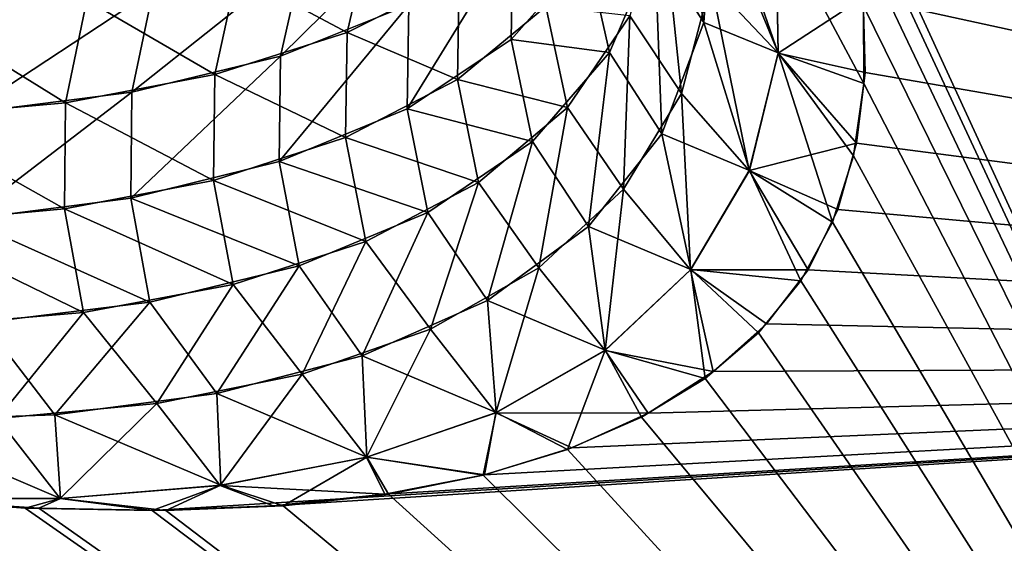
# Model space of a CAD drawing. Header units: millimetres. Extents: x -101 to 102, y -40 to 284.
# Tile 41 of 183: x -82.668 to -81.581, y 67.749 to 68.327. Entities that reach past the tile are written whole.
import ezdxf

# ---------------------------------------------------------------- set-up
doc = ezdxf.new("R2010")
doc.units = ezdxf.units.MM
doc.header["$LTSCALE"] = 65.185185
for name, color, linetype in [('53', 7, 'CONTINUOUS'), ('57', 7, 'CONTINUOUS'), ('59', 7, 'CONTINUOUS')]:
    doc.layers.add(name, color=color, linetype=linetype)

msp = doc.modelspace()

# ---------------------------------------------------------------- linework, layer by layer
at = {"layer": '53', "color": 7, "linetype": 'Continuous'}
for points in [[(-82.4566, 69.581, 31.96), (-79.8848, 67.9481, 32.1272), (-81.5688, 70.1591, 33.8955), (-82.4566, 69.581, 31.96)], [(-81.5698, 70.1584, -33.8932), (-79.8848, 67.9481, -32.1272), (-82.4566, 69.581, -31.96), (-81.5698, 70.1584, -33.8932)], [(-82.4566, 69.581, -31.96), (-79.8848, 67.9481, -32.1272), (-82.3394, 69.4452, -31.8656), (-82.4566, 69.581, -31.96)], [(-82.34, 69.446, 31.8663), (-79.8848, 67.9481, 32.1272), (-82.4566, 69.581, 31.96), (-82.34, 69.446, 31.8663)], [(-82.2336, 69.3156, 31.768), (-79.8848, 67.9481, 32.1272), (-82.34, 69.446, 31.8663), (-82.2336, 69.3156, 31.768)], [(-82.3394, 69.4452, -31.8656), (-79.8848, 67.9481, -32.1272), (-82.2327, 69.3143, -31.7669), (-82.3394, 69.4452, -31.8656)], [(-82.1375, 69.1899, 31.6651), (-79.8848, 67.9481, 32.1272), (-82.2336, 69.3156, 31.768), (-82.1375, 69.1899, 31.6651)], [(-82.2327, 69.3143, -31.7669), (-79.8848, 67.9481, -32.1272), (-82.1363, 69.1884, -31.6638), (-82.2327, 69.3143, -31.7669)], [(-82.0515, 69.0689, 31.5575), (-79.8848, 67.9481, 32.1272), (-82.1375, 69.1899, 31.6651), (-82.0515, 69.0689, 31.5575)], [(-82.1363, 69.1884, -31.6638), (-79.8848, 67.9481, -32.1272), (-82.0505, 69.0675, -31.5565), (-82.1363, 69.1884, -31.6638)], [(-81.9758, 68.9526, 31.4455), (-79.8848, 67.9481, 32.1272), (-82.0515, 69.0689, 31.5575), (-81.9758, 68.9526, 31.4455)], [(-82.0505, 69.0675, -31.5565), (-79.8848, 67.9481, -32.1272), (-81.9753, 68.9523, -31.4456), (-82.0505, 69.0675, -31.5565)], [(-81.9103, 68.841, 31.3289), (-79.8848, 67.9481, 32.1272), (-81.9758, 68.9526, 31.4455), (-81.9103, 68.841, 31.3289)], [(-81.9753, 68.9523, -31.4456), (-79.8848, 67.9481, -32.1272), (-81.9104, 68.8417, -31.3301), (-81.9753, 68.9523, -31.4456)], [(-81.9104, 68.8417, -31.3301), (-79.8848, 67.9481, -32.1272), (-81.8556, 68.7348, -31.2083), (-81.9104, 68.8417, -31.3301)], [(-81.8551, 68.7341, 31.2075), (-79.8848, 67.9481, 32.1272), (-81.9103, 68.841, 31.3289), (-81.8551, 68.7341, 31.2075)], [(-81.8556, 68.7348, -31.2083), (-79.8848, 67.9481, -32.1272), (-81.8102, 68.6306, -31.0792), (-81.8556, 68.7348, -31.2083)], [(-81.8103, 68.6317, 31.0811), (-79.8848, 67.9481, 32.1272), (-81.8551, 68.7341, 31.2075), (-81.8103, 68.6317, 31.0811)], [(-81.7754, 68.5337, 30.9498), (-79.8848, 67.9481, 32.1272), (-81.8103, 68.6317, 31.0811), (-81.7754, 68.5337, 30.9498)], [(-79.8848, 67.9481, -32.1272), (-80.8348, 66.511, -28.3431), (-81.8102, 68.6306, -31.0792), (-79.8848, 67.9481, -32.1272)], [(-81.8102, 68.6306, -31.0792), (-80.8348, 66.511, -28.3431), (-81.7743, 68.5294, -30.9436), (-81.8102, 68.6306, -31.0792)], [(-81.7506, 68.4402, 30.8137), (-79.8848, 67.9481, 32.1272), (-81.7754, 68.5337, 30.9498), (-81.7506, 68.4402, 30.8137)], [(-81.7743, 68.5294, -30.9436), (-80.8348, 66.511, -28.3431), (-81.7493, 68.4329, -30.8022), (-81.7743, 68.5294, -30.9436)], [(-81.7368, 68.3517, 30.6724), (-79.8848, 67.9481, 32.1272), (-81.7506, 68.4402, 30.8137), (-81.7368, 68.3517, 30.6724)], [(-81.7493, 68.4329, -30.8022), (-80.8348, 66.511, -28.3431), (-81.7366, 68.3422, -30.6556), (-81.7493, 68.4329, -30.8022)], [(-81.7347, 68.2687, 30.5258), (-79.8848, 67.9481, 32.1272), (-81.7368, 68.3517, 30.6724), (-81.7347, 68.2687, 30.5258)], [(-81.7366, 68.3422, -30.6556), (-80.8348, 66.511, -28.3431), (-81.7361, 68.2567, -30.5025), (-81.7366, 68.3422, -30.6556)], [(-81.7442, 68.1906, 30.3733), (-79.8848, 67.9481, 32.1272), (-81.7347, 68.2687, 30.5258), (-81.7442, 68.1906, 30.3733)], [(-81.7361, 68.2567, -30.5025), (-80.8348, 66.511, -28.3431), (-81.7474, 68.1767, -30.344), (-81.7361, 68.2567, -30.5025)], [(-84.5283, 68.2351, -26.7663), (-81.6645, 65.2559, -24.4671), (-85.7174, 67.4646, -23.1641), (-84.5283, 68.2351, -26.7663)], [(-85.1698, 67.8167, 24.8908), (-80.8348, 66.511, 28.3431), (-84.5283, 68.2351, 26.7663), (-85.1698, 67.8167, 24.8908)], [(-84.3861, 68.1839, -26.8645), (-81.6645, 65.2559, -24.4671), (-84.5283, 68.2351, -26.7663), (-84.3861, 68.1839, -26.8645)], [(-84.5283, 68.2351, 26.7663), (-80.8348, 66.511, 28.3431), (-84.3869, 68.1839, 26.8636), (-84.5283, 68.2351, 26.7663)], [(-81.7649, 68.1176, 30.2152), (-79.8848, 67.9481, 32.1272), (-81.7442, 68.1906, 30.3733), (-81.7649, 68.1176, 30.2152)], [(-84.3869, 68.1839, 26.8636), (-80.8348, 66.511, 28.3431), (-84.2419, 68.1344, 26.9687), (-84.3869, 68.1839, 26.8636)], [(-84.2396, 68.134, -26.9712), (-81.6645, 65.2559, -24.4671), (-84.3861, 68.1839, -26.8645), (-84.2396, 68.134, -26.9712)], [(-81.7474, 68.1767, -30.344), (-80.8348, 66.511, -28.3431), (-81.7705, 68.1036, -30.1827), (-81.7474, 68.1767, -30.344)], [(-84.2419, 68.1344, 26.9687), (-80.8348, 66.511, 28.3431), (-84.1889, 68.117, 27.0085), (-84.2419, 68.1344, 26.9687)], [(-84.1901, 68.1178, -27.0083), (-81.6645, 65.2559, -24.4671), (-84.2396, 68.134, -26.9712), (-84.1901, 68.1178, -27.0083)], [(-84.0886, 68.0855, -27.0862), (-81.6645, 65.2559, -24.4671), (-84.1901, 68.1178, -27.0083), (-84.0886, 68.0855, -27.0862)], [(-84.1889, 68.117, 27.0085), (-80.8348, 66.511, 28.3431), (-84.0934, 68.0866, 27.0817), (-84.1889, 68.117, 27.0085)], [(-81.7977, 68.0507, 30.0523), (-79.8848, 67.9481, 32.1272), (-81.7649, 68.1176, 30.2152), (-81.7977, 68.0507, 30.0523)], [(-81.7705, 68.1036, -30.1827), (-80.8348, 66.511, -28.3431), (-81.8055, 68.0386, -30.0204), (-81.7705, 68.1036, -30.1827)], [(-84.0934, 68.0866, 27.0817), (-80.8348, 66.511, 28.3431), (-83.9412, 68.0406, 27.2026), (-84.0934, 68.0866, 27.0817)], [(-83.9329, 68.0384, -27.2098), (-81.6645, 65.2559, -24.4671), (-84.0886, 68.0855, -27.0862), (-83.9329, 68.0384, -27.2098)], [(-81.8434, 67.991, 29.8856), (-79.8848, 67.9481, 32.1272), (-81.7977, 68.0507, 30.0523), (-81.8434, 67.991, 29.8856)], [(-83.9412, 68.0406, 27.2026), (-80.8348, 66.511, 28.3431), (-83.7838, 67.9953, 27.3314), (-83.9412, 68.0406, 27.2026)], [(-83.7705, 67.9914, -27.3422), (-81.6645, 65.2559, -24.4671), (-83.9329, 68.0384, -27.2098), (-83.7705, 67.9914, -27.3422)], [(-81.8055, 68.0386, -30.0204), (-80.8348, 66.511, -28.3431), (-81.8525, 67.9811, -29.8559), (-81.8055, 68.0386, -30.0204)], [(-83.7838, 67.9953, 27.3314), (-80.8348, 66.511, 28.3431), (-83.6217, 67.9512, 27.4681), (-83.7838, 67.9953, 27.3314)], [(-83.6044, 67.9466, -27.4829), (-81.6645, 65.2559, -24.4671), (-83.7705, 67.9914, -27.3422), (-83.6044, 67.9466, -27.4829)], [(-81.9025, 67.9385, 29.7143), (-79.8848, 67.9481, 32.1272), (-81.8434, 67.991, 29.8856), (-81.9025, 67.9385, 29.7143)], [(-81.8525, 67.9811, -29.8559), (-80.8348, 66.511, -28.3431), (-81.9113, 67.9309, -29.6892), (-81.8525, 67.9811, -29.8559)], [(-83.6217, 67.9512, 27.4681), (-80.8348, 66.511, 28.3431), (-83.4581, 67.9104, 27.6125), (-83.6217, 67.9512, 27.4681)], [(-80.8348, 66.511, 28.3431), (-79.8848, 67.9481, 32.1272), (-82.5219, 67.7851, 28.627), (-80.8348, 66.511, 28.3431)], [(-82.5219, 67.7851, 28.627), (-79.8848, 67.9481, 32.1272), (-82.3885, 67.79, 28.8114), (-82.5219, 67.7851, 28.627)], [(-82.3885, 67.79, 28.8114), (-79.8848, 67.9481, 32.1272), (-82.2652, 67.803, 28.9966), (-82.3885, 67.79, 28.8114)], [(-82.2652, 67.803, 28.9966), (-79.8848, 67.9481, 32.1272), (-82.1551, 67.8243, 29.179), (-82.2652, 67.803, 28.9966)], [(-82.1551, 67.8243, 29.179), (-79.8848, 67.9481, 32.1272), (-82.0587, 67.8542, 29.359), (-82.1551, 67.8243, 29.179)], [(-82.0587, 67.8542, 29.359), (-79.8848, 67.9481, 32.1272), (-81.9744, 67.8926, 29.5381), (-82.0587, 67.8542, 29.359)], [(-81.9744, 67.8926, 29.5381), (-79.8848, 67.9481, 32.1272), (-81.9025, 67.9385, 29.7143), (-81.9744, 67.8926, 29.5381)], [(-83.4389, 67.9063, -27.6307), (-81.6645, 65.2559, -24.4671), (-83.6044, 67.9466, -27.4829), (-83.4389, 67.9063, -27.6307)], [(-81.9113, 67.9309, -29.6892), (-80.8348, 66.511, -28.3431), (-81.9815, 67.888, -29.5205), (-81.9113, 67.9309, -29.6892)], [(-83.4581, 67.9104, 27.6125), (-80.8348, 66.511, 28.3431), (-83.2963, 67.8751, 27.7644), (-83.4581, 67.9104, 27.6125)], [(-83.2747, 67.8712, -27.7861), (-81.6645, 65.2559, -24.4671), (-83.4389, 67.9063, -27.6307), (-83.2747, 67.8712, -27.7861)], [(-81.9815, 67.888, -29.5205), (-80.8348, 66.511, -28.3431), (-82.0632, 67.8523, -29.3496), (-81.9815, 67.888, -29.5205)], [(-83.2963, 67.8751, 27.7644), (-80.8348, 66.511, 28.3431), (-83.134, 67.8448, 27.9254), (-83.2963, 67.8751, 27.7644)], [(-83.1092, 67.84, -27.9497), (-81.6645, 65.2559, -24.4671), (-83.2747, 67.8712, -27.7861), (-83.1092, 67.84, -27.9497)], [(-82.0632, 67.8523, -29.3496), (-80.8348, 66.511, -28.3431), (-82.1565, 67.8239, -29.1765), (-82.0632, 67.8523, -29.3496)], [(-83.134, 67.8448, 27.9254), (-80.8348, 66.511, 28.3431), (-82.9706, 67.8187, 28.095), (-83.134, 67.8448, 27.9254)], [(-82.9473, 67.8148, -28.1186), (-81.6645, 65.2559, -24.4671), (-83.1092, 67.84, -27.9497), (-82.9473, 67.8148, -28.1186)], [(-85.7634, 67.4315, 23.0037), (-81.6645, 65.2559, 24.4671), (-85.1698, 67.8167, 24.8908), (-85.7634, 67.4315, 23.0037)], [(-81.6645, 65.2559, 24.4671), (-80.8348, 66.511, 28.3431), (-85.1698, 67.8167, 24.8908), (-81.6645, 65.2559, 24.4671)], [(-82.9706, 67.8187, 28.095), (-80.8348, 66.511, 28.3431), (-82.8128, 67.7991, 28.2684), (-82.9706, 67.8187, 28.095)], [(-82.1565, 67.8239, -29.1765), (-80.8348, 66.511, -28.3431), (-82.2611, 67.803, -29.0018), (-82.1565, 67.8239, -29.1765)], [(-82.8126, 67.7992, -28.2687), (-81.6645, 65.2559, -24.4671), (-82.9473, 67.8148, -28.1186), (-82.8126, 67.7992, -28.2687)], [(-82.8128, 67.7991, 28.2684), (-80.8348, 66.511, 28.3431), (-82.6622, 67.7877, 28.4468), (-82.8128, 67.7991, 28.2684)], [(-82.7941, 67.7975, -28.2901), (-81.6645, 65.2559, -24.4671), (-82.8126, 67.7992, -28.2687), (-82.7941, 67.7975, -28.2901)], [(-80.8348, 66.511, -28.3431), (-81.6645, 65.2559, -24.4671), (-82.7941, 67.7975, -28.2901), (-80.8348, 66.511, -28.3431)], [(-82.6472, 67.7876, -28.4665), (-80.8348, 66.511, -28.3431), (-82.7941, 67.7975, -28.2901), (-82.6472, 67.7876, -28.4665)], [(-82.2611, 67.803, -29.0018), (-80.8348, 66.511, -28.3431), (-82.3774, 67.79, -28.8258), (-82.2611, 67.803, -29.0018)], [(-82.6622, 67.7877, 28.4468), (-80.8348, 66.511, 28.3431), (-82.5219, 67.7851, 28.627), (-82.6622, 67.7877, 28.4468)], [(-82.507, 67.785, -28.6464), (-80.8348, 66.511, -28.3431), (-82.6472, 67.7876, -28.4665), (-82.507, 67.785, -28.6464)], [(-82.3774, 67.79, -28.8258), (-80.8348, 66.511, -28.3431), (-82.507, 67.785, -28.6464), (-82.3774, 67.79, -28.8258)]]:
    msp.add_3dface(points, dxfattribs=at)
at = {"layer": '57', "color": 7, "linetype": 'Continuous'}
for points in [[(-81.9532, 68.543, -30.4694), (-81.9127, 68.3239, -30.2804), (-81.9667, 68.408, -30.2124), (-81.9532, 68.543, -30.4694)], [(-81.9028, 68.4656, -30.5467), (-81.9127, 68.3239, -30.2804), (-81.9532, 68.543, -30.4694), (-81.9028, 68.4656, -30.5467)], [(-81.9127, 68.3239, -30.2804), (-81.9028, 68.4656, -30.5467), (-81.8307, 68.2906, -30.4158), (-81.9127, 68.3239, -30.2804)], [(-81.8307, 68.2906, -30.4158), (-81.9028, 68.4656, -30.5467), (-81.8333, 68.4389, -30.6796), (-81.8307, 68.2906, -30.4158)], [(-82.2386, 68.3435, -29.3768), (-82.3803, 68.2867, -29.1282), (-82.2124, 68.4526, -29.3427), (-82.2386, 68.3435, -29.3768)], [(-82.2124, 68.4526, -29.3427), (-82.3803, 68.2867, -29.1282), (-82.3554, 68.3978, -29.1003), (-82.2124, 68.4526, -29.3427)], [(-81.7366, 68.3422, -30.6556), (-81.7361, 68.2567, -30.5025), (-81.8333, 68.4389, -30.6796), (-81.7366, 68.3422, -30.6556)], [(-81.7361, 68.2567, -30.5025), (-81.8307, 68.2906, -30.4158), (-81.8333, 68.4389, -30.6796), (-81.7361, 68.2567, -30.5025)], [(-82.1255, 68.3053, -29.658), (-82.2403, 68.2286, -29.3998), (-82.1236, 68.4182, -29.6263), (-82.1255, 68.3053, -29.658)], [(-82.1236, 68.4182, -29.6263), (-82.2403, 68.2286, -29.3998), (-82.2386, 68.3435, -29.3768), (-82.1236, 68.4182, -29.6263)], [(-82.0415, 68.4004, -29.9148), (-82.1255, 68.3053, -29.658), (-82.1236, 68.4182, -29.6263), (-82.0415, 68.4004, -29.9148)], [(-81.9667, 68.408, -30.2124), (-82.017, 68.2907, -29.9483), (-82.0415, 68.4004, -29.9148), (-81.9667, 68.408, -30.2124)], [(-81.9667, 68.408, -30.2124), (-81.9593, 68.201, -30.0067), (-82.017, 68.2907, -29.9483), (-81.9667, 68.408, -30.2124)], [(-81.9127, 68.3239, -30.2804), (-81.9593, 68.201, -30.0067), (-81.9667, 68.408, -30.2124), (-81.9127, 68.3239, -30.2804)], [(-82.3803, 68.2867, -29.1282), (-82.5444, 68.2471, -28.8828), (-82.3554, 68.3978, -29.1003), (-82.3803, 68.2867, -29.1282)], [(-82.3554, 68.3978, -29.1003), (-82.5444, 68.2471, -28.8828), (-82.5207, 68.3598, -28.8612), (-82.3554, 68.3978, -29.1003)], [(-82.0415, 68.4004, -29.9148), (-82.017, 68.2907, -29.9483), (-82.1255, 68.3053, -29.658), (-82.0415, 68.4004, -29.9148)], [(-82.5444, 68.2471, -28.8828), (-82.7271, 68.2237, -28.6423), (-82.5207, 68.3598, -28.8612), (-82.5444, 68.2471, -28.8828)], [(-82.5207, 68.3598, -28.8612), (-82.7271, 68.2237, -28.6423), (-82.7045, 68.3377, -28.6271), (-82.5207, 68.3598, -28.8612)], [(-82.2403, 68.2286, -29.3998), (-82.3818, 68.1704, -29.1426), (-82.2386, 68.3435, -29.3768), (-82.2403, 68.2286, -29.3998)], [(-82.2386, 68.3435, -29.3768), (-82.3818, 68.1704, -29.1426), (-82.3803, 68.2867, -29.1282), (-82.2386, 68.3435, -29.3768)], [(-81.9593, 68.201, -30.0067), (-81.9127, 68.3239, -30.2804), (-81.8625, 68.1607, -30.1435), (-81.9593, 68.201, -30.0067)], [(-81.8625, 68.1607, -30.1435), (-81.9127, 68.3239, -30.2804), (-81.8307, 68.2906, -30.4158), (-81.8625, 68.1607, -30.1435)], [(-82.1255, 68.3053, -29.658), (-82.1018, 68.1926, -29.6798), (-82.2403, 68.2286, -29.3998), (-82.1255, 68.3053, -29.658)], [(-82.017, 68.2907, -29.9483), (-82.1018, 68.1926, -29.6798), (-82.1255, 68.3053, -29.658), (-82.017, 68.2907, -29.9483)], [(-82.3818, 68.1704, -29.1426), (-82.5457, 68.13, -28.8889), (-82.3803, 68.2867, -29.1282), (-82.3818, 68.1704, -29.1426)], [(-82.3803, 68.2867, -29.1282), (-82.5457, 68.13, -28.8889), (-82.5444, 68.2471, -28.8828), (-82.3803, 68.2867, -29.1282)], [(-82.017, 68.2907, -29.9483), (-82.0402, 68.0987, -29.7289), (-82.1018, 68.1926, -29.6798), (-82.017, 68.2907, -29.9483)], [(-81.9593, 68.201, -30.0067), (-82.0402, 68.0987, -29.7289), (-82.017, 68.2907, -29.9483), (-81.9593, 68.201, -30.0067)], [(-81.7705, 68.1036, -30.1827), (-81.8625, 68.1607, -30.1435), (-81.8307, 68.2906, -30.4158), (-81.7705, 68.1036, -30.1827)], [(-81.7361, 68.2567, -30.5025), (-81.7474, 68.1767, -30.344), (-81.8307, 68.2906, -30.4158), (-81.7361, 68.2567, -30.5025)], [(-81.7474, 68.1767, -30.344), (-81.7705, 68.1036, -30.1827), (-81.8307, 68.2906, -30.4158), (-81.7474, 68.1767, -30.344)], [(-82.5457, 68.13, -28.8889), (-82.7282, 68.1064, -28.6405), (-82.5444, 68.2471, -28.8828), (-82.5457, 68.13, -28.8889)], [(-82.5444, 68.2471, -28.8828), (-82.7282, 68.1064, -28.6405), (-82.7271, 68.2237, -28.6423), (-82.5444, 68.2471, -28.8828)], [(-82.2403, 68.2286, -29.3998), (-82.2175, 68.1141, -29.4104), (-82.3818, 68.1704, -29.1426), (-82.2403, 68.2286, -29.3998)], [(-82.1018, 68.1926, -29.6798), (-82.2175, 68.1141, -29.4104), (-82.2403, 68.2286, -29.3998), (-82.1018, 68.1926, -29.6798)], [(-82.0402, 68.0987, -29.7289), (-81.9593, 68.201, -30.0067), (-81.9272, 68.051, -29.8665), (-82.0402, 68.0987, -29.7289)], [(-81.9272, 68.051, -29.8665), (-81.9593, 68.201, -30.0067), (-81.8625, 68.1607, -30.1435), (-81.9272, 68.051, -29.8665)], [(-82.1018, 68.1926, -29.6798), (-82.1518, 68.017, -29.4505), (-82.2175, 68.1141, -29.4104), (-82.1018, 68.1926, -29.6798)], [(-82.0402, 68.0987, -29.7289), (-82.1518, 68.017, -29.4505), (-82.1018, 68.1926, -29.6798), (-82.0402, 68.0987, -29.7289)], [(-82.3818, 68.1704, -29.1426), (-82.3598, 68.0552, -29.1428), (-82.5457, 68.13, -28.8889), (-82.3818, 68.1704, -29.1426)], [(-82.2175, 68.1141, -29.4104), (-82.3598, 68.0552, -29.1428), (-82.3818, 68.1704, -29.1426), (-82.2175, 68.1141, -29.4104)], [(-81.8055, 68.0386, -30.0204), (-81.9272, 68.051, -29.8665), (-81.8625, 68.1607, -30.1435), (-81.8055, 68.0386, -30.0204)], [(-81.7705, 68.1036, -30.1827), (-81.8055, 68.0386, -30.0204), (-81.8625, 68.1607, -30.1435), (-81.7705, 68.1036, -30.1827)], [(-82.5457, 68.13, -28.8889), (-82.5246, 68.0151, -28.8793), (-82.7282, 68.1064, -28.6405), (-82.5457, 68.13, -28.8889)], [(-82.3598, 68.0552, -29.1428), (-82.5246, 68.0151, -28.8793), (-82.5457, 68.13, -28.8889), (-82.3598, 68.0552, -29.1428)], [(-82.2175, 68.1141, -29.4104), (-82.29, 67.9559, -29.1747), (-82.3598, 68.0552, -29.1428), (-82.2175, 68.1141, -29.4104)], [(-82.1518, 68.017, -29.4505), (-82.29, 67.9559, -29.1747), (-82.2175, 68.1141, -29.4104), (-82.1518, 68.017, -29.4505)], [(-82.5246, 68.0151, -28.8793), (-82.7078, 67.9925, -28.6218), (-82.7282, 68.1064, -28.6405), (-82.5246, 68.0151, -28.8793)], [(-82.1518, 68.017, -29.4505), (-82.0402, 68.0987, -29.7289), (-82.0217, 67.9619, -29.5884), (-82.1518, 68.017, -29.4505)], [(-82.0217, 67.9619, -29.5884), (-82.0402, 68.0987, -29.7289), (-81.9272, 68.051, -29.8665), (-82.0217, 67.9619, -29.5884)], [(-82.3598, 68.0552, -29.1428), (-82.4506, 67.9142, -28.9037), (-82.5246, 68.0151, -28.8793), (-82.3598, 68.0552, -29.1428)], [(-82.29, 67.9559, -29.1747), (-82.4506, 67.9142, -28.9037), (-82.3598, 68.0552, -29.1428), (-82.29, 67.9559, -29.1747)], [(-81.9113, 67.9309, -29.6892), (-82.0217, 67.9619, -29.5884), (-81.9272, 68.051, -29.8665), (-81.9113, 67.9309, -29.6892)], [(-81.8055, 68.0386, -30.0204), (-81.8525, 67.9811, -29.8559), (-81.9272, 68.051, -29.8665), (-81.8055, 68.0386, -30.0204)], [(-81.8525, 67.9811, -29.8559), (-81.9113, 67.9309, -29.6892), (-81.9272, 68.051, -29.8665), (-81.8525, 67.9811, -29.8559)], [(-82.5246, 68.0151, -28.8793), (-82.6296, 67.8907, -28.6392), (-82.7078, 67.9925, -28.6218), (-82.5246, 68.0151, -28.8793)], [(-82.4506, 67.9142, -28.9037), (-82.6296, 67.8907, -28.6392), (-82.5246, 68.0151, -28.8793), (-82.4506, 67.9142, -28.9037)], [(-82.29, 67.9559, -29.1747), (-82.1518, 68.017, -29.4505), (-82.1422, 67.8932, -29.3126), (-82.29, 67.9559, -29.1747)], [(-82.1422, 67.8932, -29.3126), (-82.1518, 68.017, -29.4505), (-82.0217, 67.9619, -29.5884), (-82.1422, 67.8932, -29.3126)], [(-82.6296, 67.8907, -28.6392), (-82.8239, 67.8839, -28.382), (-82.7078, 67.9925, -28.6218), (-82.6296, 67.8907, -28.6392)], [(-82.0632, 67.8523, -29.3496), (-82.1422, 67.8932, -29.3126), (-82.0217, 67.9619, -29.5884), (-82.0632, 67.8523, -29.3496)], [(-81.9815, 67.888, -29.5205), (-82.0632, 67.8523, -29.3496), (-82.0217, 67.9619, -29.5884), (-81.9815, 67.888, -29.5205)], [(-81.9113, 67.9309, -29.6892), (-81.9815, 67.888, -29.5205), (-82.0217, 67.9619, -29.5884), (-81.9113, 67.9309, -29.6892)], [(-82.4506, 67.9142, -28.9037), (-82.29, 67.9559, -29.1747), (-82.285, 67.844, -29.0413), (-82.4506, 67.9142, -28.9037)], [(-82.285, 67.844, -29.0413), (-82.29, 67.9559, -29.1747), (-82.1422, 67.8932, -29.3126), (-82.285, 67.844, -29.0413)], [(-82.6296, 67.8907, -28.6392), (-82.4506, 67.9142, -28.9037), (-82.4463, 67.8129, -28.7762), (-82.6296, 67.8907, -28.6392)], [(-82.4463, 67.8129, -28.7762), (-82.4506, 67.9142, -28.9037), (-82.285, 67.844, -29.0413), (-82.4463, 67.8129, -28.7762)], [(-82.1565, 67.8239, -29.1765), (-82.285, 67.844, -29.0413), (-82.1422, 67.8932, -29.3126), (-82.1565, 67.8239, -29.1765)], [(-82.0632, 67.8523, -29.3496), (-82.1565, 67.8239, -29.1765), (-82.1422, 67.8932, -29.3126), (-82.0632, 67.8523, -29.3496)], [(-82.8239, 67.8839, -28.382), (-82.6296, 67.8907, -28.6392), (-82.6231, 67.7984, -28.5185), (-82.8239, 67.8839, -28.382)], [(-82.8126, 67.7992, -28.2687), (-82.8239, 67.8839, -28.382), (-82.6231, 67.7984, -28.5185), (-82.8126, 67.7992, -28.2687)], [(-82.6231, 67.7984, -28.5185), (-82.6296, 67.8907, -28.6392), (-82.4463, 67.8129, -28.7762), (-82.6231, 67.7984, -28.5185)], [(-82.3774, 67.79, -28.8258), (-82.4463, 67.8129, -28.7762), (-82.285, 67.844, -29.0413), (-82.3774, 67.79, -28.8258)], [(-82.2611, 67.803, -29.0018), (-82.3774, 67.79, -28.8258), (-82.285, 67.844, -29.0413), (-82.2611, 67.803, -29.0018)], [(-82.1565, 67.8239, -29.1765), (-82.2611, 67.803, -29.0018), (-82.285, 67.844, -29.0413), (-82.1565, 67.8239, -29.1765)], [(-82.507, 67.785, -28.6464), (-82.6231, 67.7984, -28.5185), (-82.4463, 67.8129, -28.7762), (-82.507, 67.785, -28.6464)], [(-82.3774, 67.79, -28.8258), (-82.507, 67.785, -28.6464), (-82.4463, 67.8129, -28.7762), (-82.3774, 67.79, -28.8258)], [(-82.7941, 67.7975, -28.2901), (-82.8126, 67.7992, -28.2687), (-82.6231, 67.7984, -28.5185), (-82.7941, 67.7975, -28.2901)], [(-82.6472, 67.7876, -28.4665), (-82.7941, 67.7975, -28.2901), (-82.6231, 67.7984, -28.5185), (-82.6472, 67.7876, -28.4665)], [(-82.507, 67.785, -28.6464), (-82.6472, 67.7876, -28.4665), (-82.6231, 67.7984, -28.5185), (-82.507, 67.785, -28.6464)]]:
    msp.add_3dface(points, dxfattribs=at)
at = {"layer": '59', "color": 7, "linetype": 'Continuous'}
for points in [[(-81.8307, 68.2903, 30.4156), (-81.8333, 68.4389, 30.6793), (-81.9068, 68.5095, 30.621), (-81.8307, 68.2903, 30.4156)], [(-81.9052, 68.3691, 30.3704), (-81.8307, 68.2903, 30.4156), (-81.9068, 68.5095, 30.621), (-81.9052, 68.3691, 30.3704)], [(-81.9946, 68.3312, 30.0446), (-81.9373, 68.2456, 30.1118), (-81.9584, 68.4489, 30.2949), (-81.9946, 68.3312, 30.0446)], [(-81.9373, 68.2456, 30.1118), (-81.9052, 68.3691, 30.3704), (-81.9584, 68.4489, 30.2949), (-81.9373, 68.2456, 30.1118)], [(-81.8307, 68.2903, 30.4156), (-81.7368, 68.3517, 30.6724), (-81.8333, 68.4389, 30.6793), (-81.8307, 68.2903, 30.4156)], [(-82.4284, 68.3783, 28.9905), (-82.3067, 68.3128, 29.2516), (-82.2812, 68.4229, 29.2206), (-82.4284, 68.3783, 28.9905)], [(-82.3067, 68.3128, 29.2516), (-82.183, 68.3751, 29.4898), (-82.2812, 68.4229, 29.2206), (-82.3067, 68.3128, 29.2516)], [(-82.5943, 68.3488, 28.7642), (-82.4527, 68.2664, 29.0156), (-82.4284, 68.3783, 28.9905), (-82.5943, 68.3488, 28.7642)], [(-82.4527, 68.2664, 29.0156), (-82.3067, 68.3128, 29.2516), (-82.4284, 68.3783, 28.9905), (-82.4527, 68.2664, 29.0156)], [(-82.3067, 68.3128, 29.2516), (-82.1848, 68.261, 29.5168), (-82.183, 68.3751, 29.4898), (-82.3067, 68.3128, 29.2516)], [(-82.1848, 68.261, 29.5168), (-82.0873, 68.3418, 29.7631), (-82.183, 68.3751, 29.4898), (-82.1848, 68.261, 29.5168)], [(-81.9373, 68.2456, 30.1118), (-81.8626, 68.1606, 30.1431), (-81.9052, 68.3691, 30.3704), (-81.9373, 68.2456, 30.1118)], [(-81.8626, 68.1606, 30.1431), (-81.8307, 68.2903, 30.4156), (-81.9052, 68.3691, 30.3704), (-81.8626, 68.1606, 30.1431)], [(-81.7347, 68.2687, 30.5258), (-81.7368, 68.3517, 30.6724), (-81.8307, 68.2903, 30.4156), (-81.7347, 68.2687, 30.5258)], [(-82.7759, 68.3334, 28.5427), (-82.6175, 68.2354, 28.7832), (-82.5943, 68.3488, 28.7642), (-82.7759, 68.3334, 28.5427)], [(-82.6175, 68.2354, 28.7832), (-82.4527, 68.2664, 29.0156), (-82.5943, 68.3488, 28.7642), (-82.6175, 68.2354, 28.7832)], [(-82.1848, 68.261, 29.5168), (-82.0633, 68.2302, 29.7896), (-82.0873, 68.3418, 29.7631), (-82.1848, 68.261, 29.5168)], [(-82.0633, 68.2302, 29.7896), (-81.9946, 68.3312, 30.0446), (-82.0873, 68.3418, 29.7631), (-82.0633, 68.2302, 29.7896)], [(-82.798, 68.2189, 28.5556), (-82.6175, 68.2354, 28.7832), (-82.7759, 68.3334, 28.5427), (-82.798, 68.2189, 28.5556)], [(-82.0633, 68.2302, 29.7896), (-82.0014, 68.1399, 29.8483), (-81.9946, 68.3312, 30.0446), (-82.0633, 68.2302, 29.7896)], [(-82.0014, 68.1399, 29.8483), (-81.9373, 68.2456, 30.1118), (-81.9946, 68.3312, 30.0446), (-82.0014, 68.1399, 29.8483)], [(-82.4527, 68.2664, 29.0156), (-82.3083, 68.197, 29.2703), (-82.3067, 68.3128, 29.2516), (-82.4527, 68.2664, 29.0156)], [(-82.3083, 68.197, 29.2703), (-82.1848, 68.261, 29.5168), (-82.3067, 68.3128, 29.2516), (-82.3083, 68.197, 29.2703)], [(-81.8626, 68.1606, 30.1431), (-81.7442, 68.1906, 30.3733), (-81.8307, 68.2903, 30.4156), (-81.8626, 68.1606, 30.1431)], [(-81.7442, 68.1906, 30.3733), (-81.7347, 68.2687, 30.5258), (-81.8307, 68.2903, 30.4156), (-81.7442, 68.1906, 30.3733)], [(-82.6175, 68.2354, 28.7832), (-82.4541, 68.1496, 29.0262), (-82.4527, 68.2664, 29.0156), (-82.6175, 68.2354, 28.7832)], [(-82.4541, 68.1496, 29.0262), (-82.3083, 68.197, 29.2703), (-82.4527, 68.2664, 29.0156), (-82.4541, 68.1496, 29.0262)], [(-82.3083, 68.197, 29.2703), (-82.1616, 68.1472, 29.5324), (-82.1848, 68.261, 29.5168), (-82.3083, 68.197, 29.2703)], [(-82.1616, 68.1472, 29.5324), (-82.0633, 68.2302, 29.7896), (-82.1848, 68.261, 29.5168), (-82.1616, 68.1472, 29.5324)], [(-82.0014, 68.1399, 29.8483), (-81.9273, 68.0507, 29.866), (-81.9373, 68.2456, 30.1118), (-82.0014, 68.1399, 29.8483)], [(-81.9273, 68.0507, 29.866), (-81.8626, 68.1606, 30.1431), (-81.9373, 68.2456, 30.1118), (-81.9273, 68.0507, 29.866)], [(-82.798, 68.2189, 28.5556), (-82.6187, 68.1182, 28.786), (-82.6175, 68.2354, 28.7832), (-82.798, 68.2189, 28.5556)], [(-82.6187, 68.1182, 28.786), (-82.4541, 68.1496, 29.0262), (-82.6175, 68.2354, 28.7832), (-82.6187, 68.1182, 28.786)], [(-82.1616, 68.1472, 29.5324), (-82.0951, 68.0532, 29.5831), (-82.0633, 68.2302, 29.7896), (-82.1616, 68.1472, 29.5324)], [(-82.0951, 68.0532, 29.5831), (-82.0014, 68.1399, 29.8483), (-82.0633, 68.2302, 29.7896), (-82.0951, 68.0532, 29.5831)], [(-82.7991, 68.1018, 28.5509), (-82.6187, 68.1182, 28.786), (-82.798, 68.2189, 28.5556), (-82.7991, 68.1018, 28.5509)], [(-82.4541, 68.1496, 29.0262), (-82.2859, 68.0821, 29.2755), (-82.3083, 68.197, 29.2703), (-82.4541, 68.1496, 29.0262)], [(-82.2859, 68.0821, 29.2755), (-82.1616, 68.1472, 29.5324), (-82.3083, 68.197, 29.2703), (-82.2859, 68.0821, 29.2755)], [(-81.7649, 68.1176, 30.2152), (-81.7442, 68.1906, 30.3733), (-81.8626, 68.1606, 30.1431), (-81.7649, 68.1176, 30.2152)], [(-81.9273, 68.0507, 29.866), (-81.7977, 68.0507, 30.0523), (-81.8626, 68.1606, 30.1431), (-81.9273, 68.0507, 29.866)], [(-81.7977, 68.0507, 30.0523), (-81.7649, 68.1176, 30.2152), (-81.8626, 68.1606, 30.1431), (-81.7977, 68.0507, 30.0523)], [(-82.6187, 68.1182, 28.786), (-82.4325, 68.0345, 29.0218), (-82.4541, 68.1496, 29.0262), (-82.6187, 68.1182, 28.786)], [(-82.4325, 68.0345, 29.0218), (-82.2859, 68.0821, 29.2755), (-82.4541, 68.1496, 29.0262), (-82.4325, 68.0345, 29.0218)], [(-82.2859, 68.0821, 29.2755), (-82.2146, 67.9854, 29.3186), (-82.1616, 68.1472, 29.5324), (-82.2859, 68.0821, 29.2755)], [(-82.2146, 67.9854, 29.3186), (-82.0951, 68.0532, 29.5831), (-82.1616, 68.1472, 29.5324), (-82.2146, 67.9854, 29.3186)], [(-82.0951, 68.0532, 29.5831), (-82.0219, 67.9617, 29.5879), (-82.0014, 68.1399, 29.8483), (-82.0951, 68.0532, 29.5831)], [(-82.0219, 67.9617, 29.5879), (-81.9273, 68.0507, 29.866), (-82.0014, 68.1399, 29.8483), (-82.0219, 67.9617, 29.5879)], [(-82.7991, 68.1018, 28.5509), (-82.5979, 68.0036, 28.7726), (-82.6187, 68.1182, 28.786), (-82.7991, 68.1018, 28.5509)], [(-82.5979, 68.0036, 28.7726), (-82.4325, 68.0345, 29.0218), (-82.6187, 68.1182, 28.786), (-82.5979, 68.0036, 28.7726)], [(-82.779, 67.9884, 28.5291), (-82.5979, 68.0036, 28.7726), (-82.7991, 68.1018, 28.5509), (-82.779, 67.9884, 28.5291)], [(-82.4325, 68.0345, 29.0218), (-82.3563, 67.9356, 29.0577), (-82.2859, 68.0821, 29.2755), (-82.4325, 68.0345, 29.0218)], [(-82.3563, 67.9356, 29.0577), (-82.2146, 67.9854, 29.3186), (-82.2859, 68.0821, 29.2755), (-82.3563, 67.9356, 29.0577)], [(-82.2146, 67.9854, 29.3186), (-82.1426, 67.893, 29.3118), (-82.0951, 68.0532, 29.5831), (-82.2146, 67.9854, 29.3186)], [(-82.1426, 67.893, 29.3118), (-82.0219, 67.9617, 29.5879), (-82.0951, 68.0532, 29.5831), (-82.1426, 67.893, 29.3118)], [(-82.0219, 67.9617, 29.5879), (-81.9025, 67.9385, 29.7143), (-81.9273, 68.0507, 29.866), (-82.0219, 67.9617, 29.5879)], [(-81.9025, 67.9385, 29.7143), (-81.8434, 67.991, 29.8856), (-81.9273, 68.0507, 29.866), (-81.9025, 67.9385, 29.7143)], [(-81.8434, 67.991, 29.8856), (-81.7977, 68.0507, 30.0523), (-81.9273, 68.0507, 29.866), (-81.8434, 67.991, 29.8856)], [(-82.5979, 68.0036, 28.7726), (-82.5168, 67.9031, 28.8021), (-82.4325, 68.0345, 29.0218), (-82.5979, 68.0036, 28.7726)], [(-82.5168, 67.9031, 28.8021), (-82.3563, 67.9356, 29.0577), (-82.4325, 68.0345, 29.0218), (-82.5168, 67.9031, 28.8021)], [(-82.779, 67.9884, 28.5291), (-82.6929, 67.8867, 28.5525), (-82.5979, 68.0036, 28.7726), (-82.779, 67.9884, 28.5291)], [(-82.6929, 67.8867, 28.5525), (-82.5168, 67.9031, 28.8021), (-82.5979, 68.0036, 28.7726), (-82.6929, 67.8867, 28.5525)], [(-82.3563, 67.9356, 29.0577), (-82.2854, 67.8438, 29.0404), (-82.2146, 67.9854, 29.3186), (-82.3563, 67.9356, 29.0577)], [(-82.2854, 67.8438, 29.0404), (-82.1426, 67.893, 29.3118), (-82.2146, 67.9854, 29.3186), (-82.2854, 67.8438, 29.0404)], [(-82.1426, 67.893, 29.3118), (-81.9744, 67.8926, 29.5381), (-82.0219, 67.9617, 29.5879), (-82.1426, 67.893, 29.3118)], [(-81.9744, 67.8926, 29.5381), (-81.9025, 67.9385, 29.7143), (-82.0219, 67.9617, 29.5879), (-81.9744, 67.8926, 29.5381)], [(-82.5168, 67.9031, 28.8021), (-82.4468, 67.8127, 28.7754), (-82.3563, 67.9356, 29.0577), (-82.5168, 67.9031, 28.8021)], [(-82.4468, 67.8127, 28.7754), (-82.2854, 67.8438, 29.0404), (-82.3563, 67.9356, 29.0577), (-82.4468, 67.8127, 28.7754)], [(-82.6929, 67.8867, 28.5525), (-82.6237, 67.7983, 28.5175), (-82.5168, 67.9031, 28.8021), (-82.6929, 67.8867, 28.5525)], [(-82.6237, 67.7983, 28.5175), (-82.4468, 67.8127, 28.7754), (-82.5168, 67.9031, 28.8021), (-82.6237, 67.7983, 28.5175)], [(-82.2854, 67.8438, 29.0404), (-82.1551, 67.8243, 29.179), (-82.1426, 67.893, 29.3118), (-82.2854, 67.8438, 29.0404)], [(-82.1551, 67.8243, 29.179), (-82.0587, 67.8542, 29.359), (-82.1426, 67.893, 29.3118), (-82.1551, 67.8243, 29.179)], [(-82.0587, 67.8542, 29.359), (-81.9744, 67.8926, 29.5381), (-82.1426, 67.893, 29.3118), (-82.0587, 67.8542, 29.359)], [(-82.8128, 67.7991, 28.2684), (-82.6237, 67.7983, 28.5175), (-82.6929, 67.8867, 28.5525), (-82.8128, 67.7991, 28.2684)], [(-82.4468, 67.8127, 28.7754), (-82.2652, 67.803, 28.9966), (-82.2854, 67.8438, 29.0404), (-82.4468, 67.8127, 28.7754)], [(-82.2652, 67.803, 28.9966), (-82.1551, 67.8243, 29.179), (-82.2854, 67.8438, 29.0404), (-82.2652, 67.803, 28.9966)], [(-82.6237, 67.7983, 28.5175), (-82.5219, 67.7851, 28.627), (-82.4468, 67.8127, 28.7754), (-82.6237, 67.7983, 28.5175)], [(-82.5219, 67.7851, 28.627), (-82.3885, 67.79, 28.8114), (-82.4468, 67.8127, 28.7754), (-82.5219, 67.7851, 28.627)], [(-82.3885, 67.79, 28.8114), (-82.2652, 67.803, 28.9966), (-82.4468, 67.8127, 28.7754), (-82.3885, 67.79, 28.8114)], [(-82.8128, 67.7991, 28.2684), (-82.6622, 67.7877, 28.4468), (-82.6237, 67.7983, 28.5175), (-82.8128, 67.7991, 28.2684)], [(-82.6622, 67.7877, 28.4468), (-82.5219, 67.7851, 28.627), (-82.6237, 67.7983, 28.5175), (-82.6622, 67.7877, 28.4468)]]:
    msp.add_3dface(points, dxfattribs=at)

doc.saveas('drawing.dxf')
